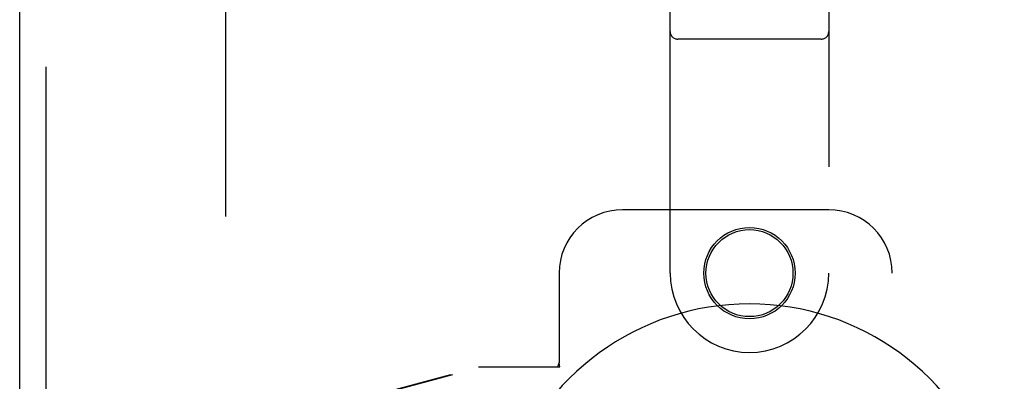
# Model space of a CAD drawing. Header units: inches. Extents: x 0 to 262, y 0 to 169.
# Tile 17 of 33: x 87.09 to 90.97, y 88.97 to 90.4. Entities that reach past the tile are written whole.
import ezdxf

# ---------------------------------------------------------------- set-up
doc = ezdxf.new("R2010")
doc.units = ezdxf.units.IN
doc.header["$LTSCALE"] = 14.384615
doc.header["$MEASUREMENT"] = 0
doc.linetypes.add('HIDDEN', pattern=[0.2, 0.1, -0.1])
doc.layers.add('DEFAULT_2', color=8, linetype='HIDDEN')
doc.layers.add('RIGHTHAND_DOOR_ASSEMBLY', color=7, linetype='CONTINUOUS')

msp = doc.modelspace()

# ---------------------------------------------------------------- linework, layer by layer
at = {"layer": 'DEFAULT_2', "color": 8, "linetype": 'HIDDEN'}
msp.add_line((87.9048, 57.9749), (87.9048, 118.5719), dxfattribs=at)
at = {"layer": 'RIGHTHAND_DOOR_ASSEMBLY', "color": 3, "linetype": 'Continuous'}
msp.add_line((87.0923, 57.1274), (87.0923, 119.4194), dxfattribs=at)
at = {"layer": 'RIGHTHAND_DOOR_ASSEMBLY', "color": 8, "linetype": 'HIDDEN'}
for p, q in [((87.1963, 57.1274), (87.1963, 119.4194)), ((89.6548, 89.3984), (89.6548, 91.2559)), ((90.2798, 91.2559), (90.2798, 89.3984)), ((90.2498, 90.3209), (89.6848, 90.3209)), ((90.2798, 89.6484), (89.4673, 89.6484)), ((89.2173, 89.3984), (89.2173, 89.0453)), ((90.5298, 87.1484), (90.5298, 89.3984)), ((87.4019, 88.6261), (88.8994, 89.0284)), ((87.4096, 88.6261), (88.9071, 89.0284)), ((88.8994, 89.0284), (89.2203, 89.0284)), ((89.2129, 89.0284), (89.2173, 89.0453)), ((89.2203, 89.0284), (89.2173, 89.0453))]:
    msp.add_line(p, q, dxfattribs=at)
for radius in [0.18, 0.1715]:
    msp.add_circle((89.9673, 89.3984), radius, dxfattribs=at)
for centre, radius, start, end in [((89.6848, 90.3509), 0.03, 180, 270), ((90.2498, 90.3509), 0.03, 270, 360), ((89.4673, 89.3984), 0.25, 90, 180), ((90.2798, 89.3984), 0.25, 0, 90), ((89.9673, 89.3984), 0.3125, 180, 360)]:
    msp.add_arc(centre, radius, start, end, dxfattribs=at)
at = {"layer": 'RIGHTHAND_DOOR_ASSEMBLY', "color": 7, "linetype": 'Continuous'}
msp.add_arc((89.9673, 88.2734), 1.0039, 305.5066, 234.4934, dxfattribs=at)

doc.saveas('drawing.dxf')
